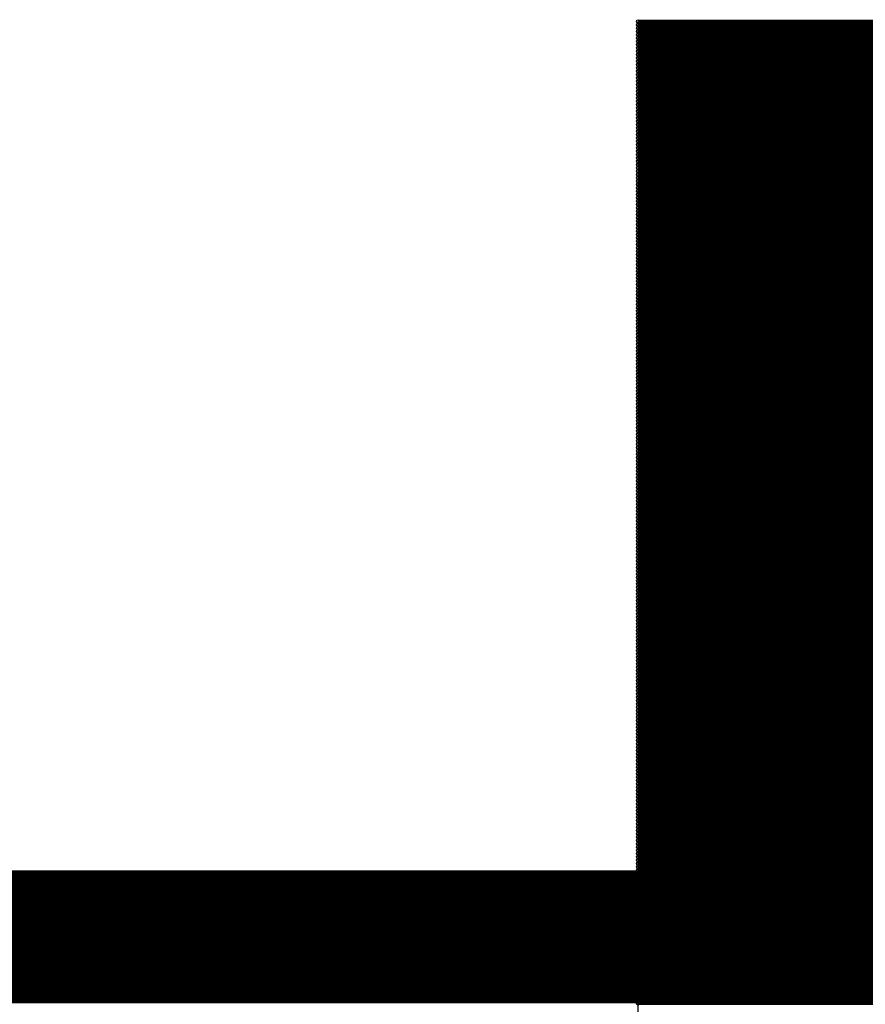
# Model space of a CAD drawing. Extents: x 0 to 23.9, y 0 to 20.7.
# Tile 60 of 127: x 5.35 to 5.995, y 19.989 to 20.74. Entities that reach past the tile are written whole.
import ezdxf

# ---------------------------------------------------------------- set-up
doc = ezdxf.new("R2010")
doc.units = 0
doc.layers.get('0').update_dxf_attribs({"linetype": 'CONTINUOUS'})
doc.layers.add('SEEEDSTUDIOXIAORP2040V1_22_GTO', color=10, linetype='CONTINUOUS')
doc.layers.add('SEEEDSTUDIOXIAORP2040V1_22_GTS', color=9, linetype='CONTINUOUS')

# ---------------------------------------------------------------- blocks, each defined once
blk = doc.blocks.new('ROUND_7')
blk.add_circle((0, 0), 0)
blk = doc.blocks.new('ROUND_8')
blk.add_circle((0, 0), 0.00127)

msp = doc.modelspace()

# ---------------------------------------------------------------- linework, layer by layer
at = {"layer": 'SEEEDSTUDIOXIAORP2040V1_22_GTO', "const_width": 0.1016}
msp.add_lwpolyline([(20.35556, 20.0406), (3.41884, 20.0406)], dxfattribs=at)
at = {"layer": 'SEEEDSTUDIOXIAORP2040V1_22_GTS'}
for points, const_width in [([(5.82168, 20.7391), (7.81558, 20.7391)], 0.00254), ([(7.81558, 20.73656), (5.82168, 20.73656)], 0.00254), ([(5.82168, 20.73402), (7.81558, 20.73402)], 0.00254), ([(7.81558, 20.73148), (5.82168, 20.73148)], 0.00254), ([(5.82168, 20.72894), (7.81558, 20.72894)], 0.00254), ([(7.81558, 20.7264), (5.82168, 20.7264)], 0.00254), ([(5.82168, 20.72386), (7.81558, 20.72386)], 0.00254), ([(7.81558, 20.72132), (5.82168, 20.72132)], 0.00254), ([(5.82168, 20.71878), (7.81558, 20.71878)], 0.00254), ([(7.81558, 20.71624), (5.82168, 20.71624)], 0.00254), ([(5.82168, 20.7137), (7.81558, 20.7137)], 0.00254), ([(7.81558, 20.71116), (5.82168, 20.71116)], 0.00254), ([(5.82168, 20.70862), (7.81558, 20.70862)], 0.00254), ([(7.81558, 20.70608), (5.82168, 20.70608)], 0.00254), ([(5.82168, 20.70354), (7.81558, 20.70354)], 0.00254), ([(7.81558, 20.701), (5.82168, 20.701)], 0.00254), ([(5.82168, 20.69846), (7.81558, 20.69846)], 0.00254), ([(7.81558, 20.69592), (5.82168, 20.69592)], 0.00254), ([(5.82168, 20.69338), (7.81558, 20.69338)], 0.00254), ([(7.81558, 20.69084), (5.82168, 20.69084)], 0.00254), ([(5.82168, 20.6883), (7.81558, 20.6883)], 0.00254), ([(7.81558, 20.68576), (5.82168, 20.68576)], 0.00254), ([(5.82168, 20.68322), (7.81558, 20.68322)], 0.00254), ([(7.81558, 20.68068), (5.82168, 20.68068)], 0.00254), ([(5.82168, 20.67814), (7.81558, 20.67814)], 0.00254), ([(7.81558, 20.6756), (5.82168, 20.6756)], 0.00254), ([(5.82168, 20.67306), (7.81558, 20.67306)], 0.00254), ([(7.81558, 20.67052), (5.82168, 20.67052)], 0.00254), ([(5.82168, 20.66798), (7.81558, 20.66798)], 0.00254), ([(7.81558, 20.66544), (5.82168, 20.66544)], 0.00254), ([(5.82168, 20.6629), (7.81558, 20.6629)], 0.00254), ([(7.81558, 20.66036), (5.82168, 20.66036)], 0.00254), ([(5.82168, 20.65782), (7.81558, 20.65782)], 0.00254), ([(7.81558, 20.65528), (5.82168, 20.65528)], 0.00254), ([(5.82168, 20.65274), (7.81558, 20.65274)], 0.00254), ([(7.81558, 20.6502), (5.82168, 20.6502)], 0.00254), ([(5.82168, 20.64766), (7.81558, 20.64766)], 0.00254), ([(7.81558, 20.64512), (5.82168, 20.64512)], 0.00254), ([(5.82168, 20.64258), (7.81558, 20.64258)], 0.00254), ([(7.81558, 20.64004), (5.82168, 20.64004)], 0.00254), ([(5.82168, 20.6375), (7.81558, 20.6375)], 0.00254), ([(7.81558, 20.63496), (5.82168, 20.63496)], 0.00254), ([(5.82168, 20.63242), (7.81558, 20.63242)], 0.00254), ([(7.81558, 20.62988), (5.82168, 20.62988)], 0.00254), ([(5.82168, 20.62734), (7.81558, 20.62734)], 0.00254), ([(7.81558, 20.6248), (5.82168, 20.6248)], 0.00254), ([(5.82168, 20.62226), (7.81558, 20.62226)], 0.00254), ([(7.81558, 20.61972), (5.82168, 20.61972)], 0.00254), ([(5.82168, 20.61718), (7.81558, 20.61718)], 0.00254), ([(7.81558, 20.61464), (5.82168, 20.61464)], 0.00254), ([(5.82168, 20.6121), (7.81558, 20.6121)], 0.00254), ([(7.81558, 20.60956), (5.82168, 20.60956)], 0.00254), ([(5.82168, 20.60702), (7.81558, 20.60702)], 0.00254), ([(7.81558, 20.60448), (5.82168, 20.60448)], 0.00254), ([(5.82168, 20.60194), (7.81558, 20.60194)], 0.00254), ([(7.81558, 20.5994), (5.82168, 20.5994)], 0.00254), ([(5.82168, 20.59686), (7.81558, 20.59686)], 0.00254), ([(7.81558, 20.59432), (5.82168, 20.59432)], 0.00254), ([(5.82168, 20.59178), (7.81558, 20.59178)], 0.00254), ([(7.81558, 20.58924), (5.82168, 20.58924)], 0.00254), ([(5.82168, 20.5867), (7.81558, 20.5867)], 0.00254), ([(7.81558, 20.58416), (5.82168, 20.58416)], 0.00254), ([(5.82168, 20.58162), (7.81558, 20.58162)], 0.00254), ([(7.81558, 20.57908), (5.82168, 20.57908)], 0.00254), ([(5.82168, 20.57654), (7.81558, 20.57654)], 0.00254), ([(7.81558, 20.574), (5.82168, 20.574)], 0.00254), ([(5.82168, 20.57146), (7.81558, 20.57146)], 0.00254), ([(7.81558, 20.56892), (5.82168, 20.56892)], 0.00254), ([(5.82168, 20.56638), (7.81558, 20.56638)], 0.00254), ([(7.81558, 20.56384), (5.82168, 20.56384)], 0.00254), ([(5.82168, 20.5613), (7.81558, 20.5613)], 0.00254), ([(7.81558, 20.55876), (5.82168, 20.55876)], 0.00254), ([(5.82168, 20.55622), (7.81558, 20.55622)], 0.00254), ([(7.81558, 20.55368), (5.82168, 20.55368)], 0.00254), ([(5.82168, 20.55114), (7.81558, 20.55114)], 0.00254), ([(7.81558, 20.5486), (5.82168, 20.5486)], 0.00254), ([(5.82168, 20.54606), (7.81558, 20.54606)], 0.00254), ([(7.81558, 20.54352), (5.82168, 20.54352)], 0.00254), ([(5.82168, 20.54098), (7.81558, 20.54098)], 0.00254), ([(7.81558, 20.53844), (5.82168, 20.53844)], 0.00254), ([(5.82168, 20.5359), (7.81558, 20.5359)], 0.00254), ([(7.81558, 20.53336), (5.82168, 20.53336)], 0.00254), ([(5.82168, 20.53082), (7.81558, 20.53082)], 0.00254), ([(7.81558, 20.52828), (5.82168, 20.52828)], 0.00254), ([(5.82168, 20.52574), (7.81558, 20.52574)], 0.00254), ([(7.81558, 20.5232), (5.82168, 20.5232)], 0.00254), ([(5.82168, 20.52066), (7.81558, 20.52066)], 0.00254), ([(7.81558, 20.51812), (5.82168, 20.51812)], 0.00254), ([(5.82168, 20.51558), (7.81558, 20.51558)], 0.00254), ([(7.81558, 20.51304), (5.82168, 20.51304)], 0.00254), ([(5.82168, 20.5105), (7.81558, 20.5105)], 0.00254), ([(7.81558, 20.50796), (5.82168, 20.50796)], 0.00254), ([(5.82168, 20.50542), (7.81558, 20.50542)], 0.00254), ([(7.81558, 20.50288), (5.82168, 20.50288)], 0.00254), ([(5.82168, 20.50034), (7.81558, 20.50034)], 0.00254), ([(7.81558, 20.4978), (5.82168, 20.4978)], 0.00254), ([(5.82168, 20.49526), (7.81558, 20.49526)], 0.00254), ([(7.81558, 20.49272), (5.82168, 20.49272)], 0.00254), ([(5.82168, 20.49018), (7.81558, 20.49018)], 0.00254), ([(7.81558, 20.48764), (5.82168, 20.48764)], 0.00254), ([(5.82168, 20.4851), (7.81558, 20.4851)], 0.00254), ([(7.81558, 20.48256), (5.82168, 20.48256)], 0.00254), ([(5.82168, 20.48002), (7.81558, 20.48002)], 0.00254), ([(7.81558, 20.47748), (5.82168, 20.47748)], 0.00254), ([(5.82168, 20.47494), (7.81558, 20.47494)], 0.00254), ([(7.81558, 20.4724), (5.82168, 20.4724)], 0.00254), ([(5.82168, 20.46986), (7.81558, 20.46986)], 0.00254), ([(7.81558, 20.46732), (5.82168, 20.46732)], 0.00254), ([(5.82168, 20.46478), (7.81558, 20.46478)], 0.00254), ([(7.81558, 20.46224), (5.82168, 20.46224)], 0.00254), ([(5.82168, 20.4597), (7.81558, 20.4597)], 0.00254), ([(7.81558, 20.45716), (5.82168, 20.45716)], 0.00254), ([(5.82168, 20.45462), (7.81558, 20.45462)], 0.00254), ([(7.81558, 20.45208), (5.82168, 20.45208)], 0.00254), ([(5.82168, 20.44954), (7.81558, 20.44954)], 0.00254), ([(7.81558, 20.447), (5.82168, 20.447)], 0.00254), ([(5.82168, 20.44446), (7.81558, 20.44446)], 0.00254), ([(7.81558, 20.44192), (5.82168, 20.44192)], 0.00254), ([(5.82168, 20.43938), (7.81558, 20.43938)], 0.00254), ([(7.81558, 20.43684), (5.82168, 20.43684)], 0.00254), ([(5.82168, 20.4343), (7.81558, 20.4343)], 0.00254), ([(7.81558, 20.43176), (5.82168, 20.43176)], 0.00254), ([(5.82168, 20.42922), (7.81558, 20.42922)], 0.00254), ([(7.81558, 20.42668), (5.82168, 20.42668)], 0.00254), ([(5.82168, 20.42414), (7.81558, 20.42414)], 0.00254), ([(7.81558, 20.4216), (5.82168, 20.4216)], 0.00254), ([(5.82168, 20.41906), (7.81558, 20.41906)], 0.00254), ([(7.81558, 20.41652), (5.82168, 20.41652)], 0.00254), ([(5.82168, 20.41398), (7.81558, 20.41398)], 0.00254), ([(7.81558, 20.41144), (5.82168, 20.41144)], 0.00254), ([(5.82168, 20.4089), (7.81558, 20.4089)], 0.00254), ([(7.81558, 20.40636), (5.82168, 20.40636)], 0.00254), ([(5.82168, 20.40382), (7.81558, 20.40382)], 0.00254), ([(7.81558, 20.40128), (5.82168, 20.40128)], 0.00254), ([(5.82168, 20.39874), (7.81558, 20.39874)], 0.00254), ([(7.81558, 20.3962), (5.82168, 20.3962)], 0.00254), ([(5.82168, 20.39366), (7.81558, 20.39366)], 0.00254), ([(7.81558, 20.39112), (5.82168, 20.39112)], 0.00254), ([(5.82168, 20.38858), (7.81558, 20.38858)], 0.00254), ([(7.81558, 20.38604), (5.82168, 20.38604)], 0.00254), ([(5.82168, 20.3835), (7.81558, 20.3835)], 0.00254), ([(7.81558, 20.38096), (5.82168, 20.38096)], 0.00254), ([(5.82168, 20.37842), (7.81558, 20.37842)], 0.00254), ([(7.81558, 20.37588), (5.82168, 20.37588)], 0.00254), ([(5.82168, 20.37334), (7.81558, 20.37334)], 0.00254), ([(7.81558, 20.3708), (5.82168, 20.3708)], 0.00254), ([(5.82168, 20.36826), (7.81558, 20.36826)], 0.00254), ([(7.81558, 20.36572), (5.82168, 20.36572)], 0.00254), ([(5.82168, 20.36318), (7.81558, 20.36318)], 0.00254), ([(7.81558, 20.36064), (5.82168, 20.36064)], 0.00254), ([(5.82168, 20.3581), (7.81558, 20.3581)], 0.00254), ([(7.81558, 20.35556), (5.82168, 20.35556)], 0.00254), ([(5.82168, 20.35302), (7.81558, 20.35302)], 0.00254), ([(7.81558, 20.35048), (5.82168, 20.35048)], 0.00254), ([(5.82168, 20.34794), (7.81558, 20.34794)], 0.00254), ([(7.81558, 20.3454), (5.82168, 20.3454)], 0.00254), ([(5.82168, 20.34286), (7.81558, 20.34286)], 0.00254), ([(7.81558, 20.34032), (5.82168, 20.34032)], 0.00254), ([(5.82168, 20.33778), (7.81558, 20.33778)], 0.00254), ([(7.81558, 20.33524), (5.82168, 20.33524)], 0.00254), ([(5.82168, 20.3327), (7.81558, 20.3327)], 0.00254), ([(7.81558, 20.33016), (5.82168, 20.33016)], 0.00254), ([(5.82168, 20.32762), (7.81558, 20.32762)], 0.00254), ([(7.81558, 20.32508), (5.82168, 20.32508)], 0.00254), ([(5.82168, 20.32254), (7.81558, 20.32254)], 0.00254), ([(7.81558, 20.32), (5.82168, 20.32)], 0.00254), ([(5.82168, 20.31746), (7.81558, 20.31746)], 0.00254), ([(7.81558, 20.31492), (5.82168, 20.31492)], 0.00254), ([(5.82168, 20.31238), (7.81558, 20.31238)], 0.00254), ([(7.81558, 20.30984), (5.82168, 20.30984)], 0.00254), ([(5.82168, 20.3073), (7.81558, 20.3073)], 0.00254), ([(7.81558, 20.30476), (5.82168, 20.30476)], 0.00254), ([(5.82168, 20.30222), (7.81558, 20.30222)], 0.00254), ([(7.81558, 20.29968), (5.82168, 20.29968)], 0.00254), ([(5.82168, 20.29714), (7.81558, 20.29714)], 0.00254), ([(7.81558, 20.2946), (5.82168, 20.2946)], 0.00254), ([(5.82168, 20.29206), (7.81558, 20.29206)], 0.00254), ([(7.81558, 20.28952), (5.82168, 20.28952)], 0.00254), ([(5.82168, 20.28698), (7.81558, 20.28698)], 0.00254), ([(7.81558, 20.28444), (5.82168, 20.28444)], 0.00254), ([(5.82168, 20.2819), (7.81558, 20.2819)], 0.00254), ([(7.81558, 20.27936), (5.82168, 20.27936)], 0.00254), ([(5.82168, 20.27682), (7.81558, 20.27682)], 0.00254), ([(7.81558, 20.27428), (5.82168, 20.27428)], 0.00254), ([(5.82168, 20.27174), (7.81558, 20.27174)], 0.00254), ([(7.81558, 20.2692), (5.82168, 20.2692)], 0.00254), ([(5.82168, 20.26666), (7.81558, 20.26666)], 0.00254), ([(7.81558, 20.26412), (5.82168, 20.26412)], 0.00254), ([(5.82168, 20.26158), (7.81558, 20.26158)], 0.00254), ([(7.81558, 20.25904), (5.82168, 20.25904)], 0.00254), ([(5.82168, 20.2565), (7.81558, 20.2565)], 0.00254), ([(7.81558, 20.25396), (5.82168, 20.25396)], 0.00254), ([(5.82168, 20.25142), (7.81558, 20.25142)], 0.00254), ([(7.81558, 20.24888), (5.82168, 20.24888)], 0.00254), ([(5.82168, 20.24634), (7.81558, 20.24634)], 0.00254), ([(7.81558, 20.2438), (5.82168, 20.2438)], 0.00254), ([(5.82168, 20.24126), (7.81558, 20.24126)], 0.00254), ([(7.81558, 20.23872), (5.82168, 20.23872)], 0.00254), ([(5.82168, 20.23618), (7.81558, 20.23618)], 0.00254), ([(7.81558, 20.23364), (5.82168, 20.23364)], 0.00254), ([(5.82168, 20.2311), (7.81558, 20.2311)], 0.00254), ([(7.81558, 20.22856), (5.82168, 20.22856)], 0.00254), ([(5.82168, 20.22602), (7.81558, 20.22602)], 0.00254), ([(7.81558, 20.22348), (5.82168, 20.22348)], 0.00254), ([(5.82168, 20.22094), (7.81558, 20.22094)], 0.00254), ([(7.81558, 20.2184), (5.82168, 20.2184)], 0.00254), ([(5.82168, 20.21586), (7.81558, 20.21586)], 0.00254), ([(7.81558, 20.21332), (5.82168, 20.21332)], 0.00254), ([(5.82168, 20.21078), (7.81558, 20.21078)], 0.00254), ([(7.81558, 20.20824), (5.82168, 20.20824)], 0.00254), ([(5.82168, 20.2057), (7.81558, 20.2057)], 0.00254), ([(7.81558, 20.20316), (5.82168, 20.20316)], 0.00254), ([(5.82168, 20.20062), (7.81558, 20.20062)], 0.00254), ([(7.81558, 20.19808), (5.82168, 20.19808)], 0.00254), ([(5.82168, 20.19554), (7.81558, 20.19554)], 0.00254), ([(7.81558, 20.193), (5.82168, 20.193)], 0.00254), ([(5.82168, 20.19046), (7.81558, 20.19046)], 0.00254), ([(7.81558, 20.18792), (5.82168, 20.18792)], 0.00254), ([(5.82168, 20.18538), (7.81558, 20.18538)], 0.00254), ([(7.81558, 20.18284), (5.82168, 20.18284)], 0.00254), ([(5.82168, 20.1803), (7.81558, 20.1803)], 0.00254), ([(7.81558, 20.17776), (5.82168, 20.17776)], 0.00254), ([(5.82168, 20.17522), (7.81558, 20.17522)], 0.00254), ([(7.81558, 20.17522), (5.82168, 20.17522)], 0.00254), ([(5.82168, 20.17268), (7.81558, 20.17268)], 0.00254), ([(7.81558, 20.17014), (5.82168, 20.17014)], 0.00254), ([(5.82168, 20.1676), (7.81558, 20.1676)], 0.00254), ([(7.81558, 20.16506), (5.82168, 20.16506)], 0.00254), ([(5.82168, 20.16252), (7.81558, 20.16252)], 0.00254), ([(7.81558, 20.15998), (5.82168, 20.15998)], 0.00254), ([(5.82168, 20.15744), (7.81558, 20.15744)], 0.00254), ([(7.81558, 20.1549), (5.82168, 20.1549)], 0.00254), ([(5.82168, 20.15236), (7.81558, 20.15236)], 0.00254), ([(7.81558, 20.14982), (5.82168, 20.14982)], 0.00254), ([(5.82168, 20.14728), (7.81558, 20.14728)], 0.00254), ([(7.81558, 20.14474), (5.82168, 20.14474)], 0.00254), ([(5.82168, 20.1422), (7.81558, 20.1422)], 0.00254), ([(7.81558, 20.13966), (5.82168, 20.13966)], 0.00254), ([(5.82168, 20.13712), (7.81558, 20.13712)], 0.00254), ([(7.81558, 20.13458), (5.82168, 20.13458)], 0.00254), ([(5.82168, 20.13204), (7.81558, 20.13204)], 0.00254), ([(7.81558, 20.1295), (5.82168, 20.1295)], 0.00254), ([(5.82168, 20.12696), (7.81558, 20.12696)], 0.00254), ([(7.81558, 20.12442), (5.82168, 20.12442)], 0.00254), ([(5.82168, 20.12188), (7.81558, 20.12188)], 0.00254), ([(7.81558, 20.11934), (5.82168, 20.11934)], 0.00254), ([(5.82168, 20.1168), (7.81558, 20.1168)], 0.00254), ([(7.81558, 20.11426), (5.82168, 20.11426)], 0.00254), ([(5.82168, 20.11172), (7.81558, 20.11172)], 0.00254), ([(7.81558, 20.10918), (5.82168, 20.10918)], 0.00254), ([(5.82168, 20.10664), (7.81558, 20.10664)], 0.00254), ([(7.81558, 20.1041), (5.82168, 20.1041)], 0.00254), ([(5.82168, 20.10156), (7.81558, 20.10156)], 0.00254), ([(7.81558, 20.09902), (5.82168, 20.09902)], 0.00254), ([(5.82168, 20.09648), (7.81558, 20.09648)], 0.00254), ([(7.81558, 20.09394), (5.82168, 20.09394)], 0.00254), ([(20.35556, 20.0406), (3.41884, 20.0406)], 0.1016), ([(5.82168, 20.0914), (7.81558, 20.0914)], 0.00254), ([(7.81558, 20.08886), (5.82168, 20.08886)], 0.00254), ([(5.82168, 20.08632), (7.81558, 20.08632)], 0.00254), ([(7.81558, 20.08378), (5.82168, 20.08378)], 0.00254), ([(5.82168, 20.08124), (7.81558, 20.08124)], 0.00254), ([(7.81558, 20.0787), (5.82168, 20.0787)], 0.00254), ([(5.82168, 20.07616), (7.81558, 20.07616)], 0.00254), ([(7.81558, 20.07362), (5.82168, 20.07362)], 0.00254), ([(5.82168, 20.07108), (7.81558, 20.07108)], 0.00254), ([(7.81558, 20.06854), (5.82168, 20.06854)], 0.00254), ([(5.82168, 20.066), (7.81558, 20.066)], 0.00254), ([(7.81558, 20.06346), (5.82168, 20.06346)], 0.00254), ([(5.82168, 20.06092), (7.81558, 20.06092)], 0.00254), ([(7.81558, 20.05838), (5.82168, 20.05838)], 0.00254), ([(5.82168, 20.05584), (7.81558, 20.05584)], 0.00254), ([(7.81558, 20.0533), (5.82168, 20.0533)], 0.00254), ([(5.82168, 20.05076), (7.81558, 20.05076)], 0.00254), ([(7.81558, 20.04822), (5.82168, 20.04822)], 0.00254), ([(5.82168, 20.04568), (7.81558, 20.04568)], 0.00254), ([(7.81558, 20.04314), (5.82168, 20.04314)], 0.00254), ([(5.82168, 20.0406), (7.81558, 20.0406)], 0.00254), ([(7.81558, 20.03806), (5.82168, 20.03806)], 0.00254), ([(5.82168, 20.03552), (7.81558, 20.03552)], 0.00254), ([(7.81558, 20.03298), (5.82168, 20.03298)], 0.00254), ([(5.82168, 20.03044), (7.81558, 20.03044)], 0.00254), ([(7.81558, 20.0279), (5.82168, 20.0279)], 0.00254), ([(5.82168, 20.02536), (7.81558, 20.02536)], 0.00254), ([(7.81558, 20.02282), (5.82168, 20.02282)], 0.00254), ([(5.82168, 20.02028), (7.81558, 20.02028)], 0.00254), ([(7.81558, 20.01774), (5.82168, 20.01774)], 0.00254), ([(5.82168, 20.0152), (7.81558, 20.0152)], 0.00254), ([(7.81558, 20.01266), (5.82168, 20.01266)], 0.00254), ([(5.82168, 20.01012), (7.81558, 20.01012)], 0.00254), ([(7.81558, 20.00758), (5.82168, 20.00758)], 0.00254), ([(5.82168, 20.00504), (7.81558, 20.00504)], 0.00254), ([(7.81558, 20.0025), (5.82168, 20.0025)], 0.00254), ([(5.82168, 19.99996), (7.81558, 19.99996)], 0.00254), ([(7.81558, 19.99742), (5.82168, 19.99742)], 0.00254), ([(5.82168, 19.99488), (7.81558, 19.99488)], 0.00254), ([(7.81558, 19.99234), (5.82168, 19.99234)], 0.00254), ([(5.82168, 19.9898), (7.81558, 19.9898)], 0.00254)]:
    msp.add_lwpolyline(points, dxfattribs=dict(at, const_width=const_width))
for points in [[(5.82168, 19.20494), (5.82168, 20.7391)], [(5.82168, 20.7391), (7.81558, 20.7391)]]:
    msp.add_lwpolyline(points, dxfattribs=at)

# ---------------------------------------------------------------- block references
for name, p in [('ROUND_7', (5.82168, 20.7391)), ('ROUND_8', (5.82168, 20.7391)), ('ROUND_8', (5.82168, 20.73656)), ('ROUND_8', (5.82168, 20.73402)), ('ROUND_8', (5.82168, 20.73148)), ('ROUND_8', (5.82168, 20.72894)), ('ROUND_8', (5.82168, 20.7264)), ('ROUND_8', (5.82168, 20.72386)), ('ROUND_8', (5.82168, 20.72132)), ('ROUND_8', (5.82168, 20.71878)), ('ROUND_8', (5.82168, 20.71624)), ('ROUND_8', (5.82168, 20.7137)), ('ROUND_8', (5.82168, 20.71116)), ('ROUND_8', (5.82168, 20.70862)), ('ROUND_8', (5.82168, 20.70608)), ('ROUND_8', (5.82168, 20.70354)), ('ROUND_8', (5.82168, 20.701)), ('ROUND_8', (5.82168, 20.69846)), ('ROUND_8', (5.82168, 20.69592)), ('ROUND_8', (5.82168, 20.69338)), ('ROUND_8', (5.82168, 20.69084)), ('ROUND_8', (5.82168, 20.6883)), ('ROUND_8', (5.82168, 20.68576)), ('ROUND_8', (5.82168, 20.68322)), ('ROUND_8', (5.82168, 20.68068)), ('ROUND_8', (5.82168, 20.67814)), ('ROUND_8', (5.82168, 20.6756)), ('ROUND_8', (5.82168, 20.67306)), ('ROUND_8', (5.82168, 20.67052)), ('ROUND_8', (5.82168, 20.66798)), ('ROUND_8', (5.82168, 20.66544)), ('ROUND_8', (5.82168, 20.6629)), ('ROUND_8', (5.82168, 20.66036)), ('ROUND_8', (5.82168, 20.65782)), ('ROUND_8', (5.82168, 20.65528)), ('ROUND_8', (5.82168, 20.65274)), ('ROUND_8', (5.82168, 20.6502)), ('ROUND_8', (5.82168, 20.64766)), ('ROUND_8', (5.82168, 20.64512)), ('ROUND_8', (5.82168, 20.64258)), ('ROUND_8', (5.82168, 20.64004)), ('ROUND_8', (5.82168, 20.6375)), ('ROUND_8', (5.82168, 20.63496)), ('ROUND_8', (5.82168, 20.63242)), ('ROUND_8', (5.82168, 20.62988)), ('ROUND_8', (5.82168, 20.62734)), ('ROUND_8', (5.82168, 20.6248)), ('ROUND_8', (5.82168, 20.62226)), ('ROUND_8', (5.82168, 20.61972)), ('ROUND_8', (5.82168, 20.61718)), ('ROUND_8', (5.82168, 20.61464)), ('ROUND_8', (5.82168, 20.6121)), ('ROUND_8', (5.82168, 20.60956)), ('ROUND_8', (5.82168, 20.60702)), ('ROUND_8', (5.82168, 20.60448)), ('ROUND_8', (5.82168, 20.60194)), ('ROUND_8', (5.82168, 20.5994)), ('ROUND_8', (5.82168, 20.59686)), ('ROUND_8', (5.82168, 20.59432)), ('ROUND_8', (5.82168, 20.59178)), ('ROUND_8', (5.82168, 20.58924)), ('ROUND_8', (5.82168, 20.5867)), ('ROUND_8', (5.82168, 20.58416)), ('ROUND_8', (5.82168, 20.58162)), ('ROUND_8', (5.82168, 20.57908)), ('ROUND_8', (5.82168, 20.57654)), ('ROUND_8', (5.82168, 20.574)), ('ROUND_8', (5.82168, 20.57146)), ('ROUND_8', (5.82168, 20.56892)), ('ROUND_8', (5.82168, 20.56638)), ('ROUND_8', (5.82168, 20.56384)), ('ROUND_8', (5.82168, 20.5613)), ('ROUND_8', (5.82168, 20.55876)), ('ROUND_8', (5.82168, 20.55622)), ('ROUND_8', (5.82168, 20.55368)), ('ROUND_8', (5.82168, 20.55114)), ('ROUND_8', (5.82168, 20.5486)), ('ROUND_8', (5.82168, 20.54606)), ('ROUND_8', (5.82168, 20.54352)), ('ROUND_8', (5.82168, 20.54098)), ('ROUND_8', (5.82168, 20.53844)), ('ROUND_8', (5.82168, 20.5359)), ('ROUND_8', (5.82168, 20.53336)), ('ROUND_8', (5.82168, 20.53082)), ('ROUND_8', (5.82168, 20.52828)), ('ROUND_8', (5.82168, 20.52574)), ('ROUND_8', (5.82168, 20.5232)), ('ROUND_8', (5.82168, 20.52066)), ('ROUND_8', (5.82168, 20.51812)), ('ROUND_8', (5.82168, 20.51558)), ('ROUND_8', (5.82168, 20.51304)), ('ROUND_8', (5.82168, 20.5105)), ('ROUND_8', (5.82168, 20.50796)), ('ROUND_8', (5.82168, 20.50542)), ('ROUND_8', (5.82168, 20.50288)), ('ROUND_8', (5.82168, 20.50034)), ('ROUND_8', (5.82168, 20.4978)), ('ROUND_8', (5.82168, 20.49526)), ('ROUND_8', (5.82168, 20.49272)), ('ROUND_8', (5.82168, 20.49018)), ('ROUND_8', (5.82168, 20.48764)), ('ROUND_8', (5.82168, 20.4851)), ('ROUND_8', (5.82168, 20.48256)), ('ROUND_8', (5.82168, 20.48002)), ('ROUND_8', (5.82168, 20.47748)), ('ROUND_8', (5.82168, 20.47494)), ('ROUND_8', (5.82168, 20.4724)), ('ROUND_8', (5.82168, 20.46986)), ('ROUND_8', (5.82168, 20.46732)), ('ROUND_8', (5.82168, 20.46478)), ('ROUND_8', (5.82168, 20.46224)), ('ROUND_8', (5.82168, 20.4597)), ('ROUND_8', (5.82168, 20.45716)), ('ROUND_8', (5.82168, 20.45462)), ('ROUND_8', (5.82168, 20.45208)), ('ROUND_8', (5.82168, 20.44954)), ('ROUND_8', (5.82168, 20.447)), ('ROUND_8', (5.82168, 20.44446)), ('ROUND_8', (5.82168, 20.44192)), ('ROUND_8', (5.82168, 20.43938)), ('ROUND_8', (5.82168, 20.43684)), ('ROUND_8', (5.82168, 20.4343)), ('ROUND_8', (5.82168, 20.43176)), ('ROUND_8', (5.82168, 20.42922)), ('ROUND_8', (5.82168, 20.42668)), ('ROUND_8', (5.82168, 20.42414)), ('ROUND_8', (5.82168, 20.4216)), ('ROUND_8', (5.82168, 20.41906)), ('ROUND_8', (5.82168, 20.41652)), ('ROUND_8', (5.82168, 20.41398)), ('ROUND_8', (5.82168, 20.41144)), ('ROUND_8', (5.82168, 20.4089)), ('ROUND_8', (5.82168, 20.40636)), ('ROUND_8', (5.82168, 20.40382)), ('ROUND_8', (5.82168, 20.40128)), ('ROUND_8', (5.82168, 20.39874)), ('ROUND_8', (5.82168, 20.3962)), ('ROUND_8', (5.82168, 20.39366)), ('ROUND_8', (5.82168, 20.39112)), ('ROUND_8', (5.82168, 20.38858)), ('ROUND_8', (5.82168, 20.38604)), ('ROUND_8', (5.82168, 20.3835)), ('ROUND_8', (5.82168, 20.38096)), ('ROUND_8', (5.82168, 20.37842)), ('ROUND_8', (5.82168, 20.37588)), ('ROUND_8', (5.82168, 20.37334)), ('ROUND_8', (5.82168, 20.3708)), ('ROUND_8', (5.82168, 20.36826)), ('ROUND_8', (5.82168, 20.36572)), ('ROUND_8', (5.82168, 20.36318)), ('ROUND_8', (5.82168, 20.36064)), ('ROUND_8', (5.82168, 20.3581)), ('ROUND_8', (5.82168, 20.35556)), ('ROUND_8', (5.82168, 20.35302)), ('ROUND_8', (5.82168, 20.35048)), ('ROUND_8', (5.82168, 20.34794)), ('ROUND_8', (5.82168, 20.3454)), ('ROUND_8', (5.82168, 20.34286)), ('ROUND_8', (5.82168, 20.34032)), ('ROUND_8', (5.82168, 20.33778)), ('ROUND_8', (5.82168, 20.33524)), ('ROUND_8', (5.82168, 20.3327)), ('ROUND_8', (5.82168, 20.33016)), ('ROUND_8', (5.82168, 20.32762)), ('ROUND_8', (5.82168, 20.32508)), ('ROUND_8', (5.82168, 20.32254)), ('ROUND_8', (5.82168, 20.32)), ('ROUND_8', (5.82168, 20.31746)), ('ROUND_8', (5.82168, 20.31492)), ('ROUND_8', (5.82168, 20.31238)), ('ROUND_8', (5.82168, 20.30984)), ('ROUND_8', (5.82168, 20.3073)), ('ROUND_8', (5.82168, 20.30476)), ('ROUND_8', (5.82168, 20.30222)), ('ROUND_8', (5.82168, 20.29968)), ('ROUND_8', (5.82168, 20.29714)), ('ROUND_8', (5.82168, 20.2946)), ('ROUND_8', (5.82168, 20.29206)), ('ROUND_8', (5.82168, 20.28952)), ('ROUND_8', (5.82168, 20.28698)), ('ROUND_8', (5.82168, 20.28444)), ('ROUND_8', (5.82168, 20.2819)), ('ROUND_8', (5.82168, 20.27936)), ('ROUND_8', (5.82168, 20.27682)), ('ROUND_8', (5.82168, 20.27428)), ('ROUND_8', (5.82168, 20.27174)), ('ROUND_8', (5.82168, 20.2692)), ('ROUND_8', (5.82168, 20.26666)), ('ROUND_8', (5.82168, 20.26412)), ('ROUND_8', (5.82168, 20.26158)), ('ROUND_8', (5.82168, 20.25904)), ('ROUND_8', (5.82168, 20.2565)), ('ROUND_8', (5.82168, 20.25396)), ('ROUND_8', (5.82168, 20.25142)), ('ROUND_8', (5.82168, 20.24888)), ('ROUND_8', (5.82168, 20.24634)), ('ROUND_8', (5.82168, 20.2438)), ('ROUND_8', (5.82168, 20.24126)), ('ROUND_8', (5.82168, 20.23872)), ('ROUND_8', (5.82168, 20.23618)), ('ROUND_8', (5.82168, 20.23364)), ('ROUND_8', (5.82168, 20.2311)), ('ROUND_8', (5.82168, 20.22856)), ('ROUND_8', (5.82168, 20.22602)), ('ROUND_8', (5.82168, 20.22348)), ('ROUND_8', (5.82168, 20.22094)), ('ROUND_8', (5.82168, 20.2184)), ('ROUND_8', (5.82168, 20.21586)), ('ROUND_8', (5.82168, 20.21332)), ('ROUND_8', (5.82168, 20.21078)), ('ROUND_8', (5.82168, 20.20824)), ('ROUND_8', (5.82168, 20.2057)), ('ROUND_8', (5.82168, 20.20316)), ('ROUND_8', (5.82168, 20.20062)), ('ROUND_8', (5.82168, 20.19808)), ('ROUND_8', (5.82168, 20.19554)), ('ROUND_8', (5.82168, 20.193)), ('ROUND_8', (5.82168, 20.19046)), ('ROUND_8', (5.82168, 20.18792)), ('ROUND_8', (5.82168, 20.18538)), ('ROUND_8', (5.82168, 20.18284)), ('ROUND_8', (5.82168, 20.1803)), ('ROUND_8', (5.82168, 20.17776)), ('ROUND_8', (5.82168, 20.17522)), ('ROUND_8', (5.82168, 20.17522)), ('ROUND_8', (5.82168, 20.17268)), ('ROUND_8', (5.82168, 20.17014)), ('ROUND_8', (5.82168, 20.1676)), ('ROUND_8', (5.82168, 20.16506)), ('ROUND_8', (5.82168, 20.16252)), ('ROUND_8', (5.82168, 20.15998)), ('ROUND_8', (5.82168, 20.15744)), ('ROUND_8', (5.82168, 20.1549)), ('ROUND_8', (5.82168, 20.15236)), ('ROUND_8', (5.82168, 20.14982)), ('ROUND_8', (5.82168, 20.14728)), ('ROUND_8', (5.82168, 20.14474)), ('ROUND_8', (5.82168, 20.1422)), ('ROUND_8', (5.82168, 20.13966)), ('ROUND_8', (5.82168, 20.13712)), ('ROUND_8', (5.82168, 20.13458)), ('ROUND_8', (5.82168, 20.13204)), ('ROUND_8', (5.82168, 20.1295)), ('ROUND_8', (5.82168, 20.12696)), ('ROUND_8', (5.82168, 20.12442)), ('ROUND_8', (5.82168, 20.12188)), ('ROUND_8', (5.82168, 20.11934)), ('ROUND_8', (5.82168, 20.1168)), ('ROUND_8', (5.82168, 20.11426)), ('ROUND_8', (5.82168, 20.11172)), ('ROUND_8', (5.82168, 20.10918)), ('ROUND_8', (5.82168, 20.10664)), ('ROUND_8', (5.82168, 20.1041)), ('ROUND_8', (5.82168, 20.10156)), ('ROUND_8', (5.82168, 20.09902)), ('ROUND_8', (5.82168, 20.09648)), ('ROUND_8', (5.82168, 20.09394)), ('ROUND_8', (5.82168, 20.0914)), ('ROUND_8', (5.82168, 20.08886)), ('ROUND_8', (5.82168, 20.08632)), ('ROUND_8', (5.82168, 20.08378)), ('ROUND_8', (5.82168, 20.08124)), ('ROUND_8', (5.82168, 20.0787)), ('ROUND_8', (5.82168, 20.07616)), ('ROUND_8', (5.82168, 20.07362)), ('ROUND_8', (5.82168, 20.07108)), ('ROUND_8', (5.82168, 20.06854)), ('ROUND_8', (5.82168, 20.066)), ('ROUND_8', (5.82168, 20.06346)), ('ROUND_8', (5.82168, 20.06092)), ('ROUND_8', (5.82168, 20.05838)), ('ROUND_8', (5.82168, 20.05584)), ('ROUND_8', (5.82168, 20.0533)), ('ROUND_8', (5.82168, 20.05076)), ('ROUND_8', (5.82168, 20.04822)), ('ROUND_8', (5.82168, 20.04568)), ('ROUND_8', (5.82168, 20.04314)), ('ROUND_8', (5.82168, 20.0406)), ('ROUND_8', (5.82168, 20.03806)), ('ROUND_8', (5.82168, 20.03552)), ('ROUND_8', (5.82168, 20.03298)), ('ROUND_8', (5.82168, 20.03044)), ('ROUND_8', (5.82168, 20.0279)), ('ROUND_8', (5.82168, 20.02536)), ('ROUND_8', (5.82168, 20.02282)), ('ROUND_8', (5.82168, 20.02028)), ('ROUND_8', (5.82168, 20.01774)), ('ROUND_8', (5.82168, 20.0152)), ('ROUND_8', (5.82168, 20.01266)), ('ROUND_8', (5.82168, 20.01012)), ('ROUND_8', (5.82168, 20.00758)), ('ROUND_8', (5.82168, 20.00504)), ('ROUND_8', (5.82168, 20.0025)), ('ROUND_8', (5.82168, 19.99996)), ('ROUND_8', (5.82168, 19.99742)), ('ROUND_8', (5.82168, 19.99488)), ('ROUND_8', (5.82168, 19.99234)), ('ROUND_8', (5.82168, 19.9898))]:
    msp.add_blockref(name, p, dxfattribs=at)

doc.saveas('drawing.dxf')
